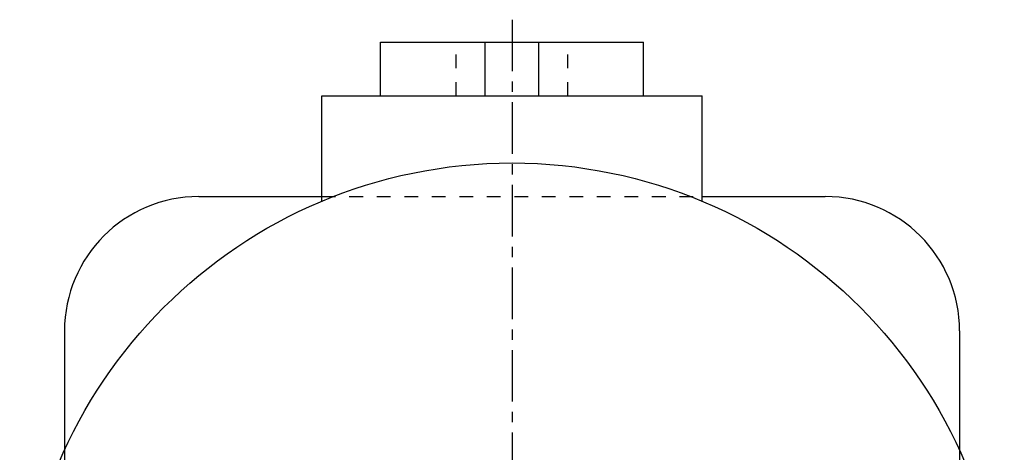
# Model space of a CAD drawing. Header units: millimetres. Extents: x 149 to 380, y 96 to 353.
# Tile 40 of 40: x 154 to 374, y 256 to 353. Entities that reach past the tile are written whole.
import ezdxf

# ---------------------------------------------------------------- set-up
doc = ezdxf.new("R2010")
doc.units = ezdxf.units.MM
doc.header["$LTSCALE"] = 30.734
doc.linetypes.add('CENTER', pattern=[0.6, 0.375, -0.075, 0.075, -0.075])
doc.linetypes.add('HIDDEN', pattern=[0.2, 0.1, -0.1])
doc.layers.get('0').update_dxf_attribs({"linetype": 'CONTINUOUS'})
doc.layers.add('DEFAULT_1', color=7, linetype='CENTER')
doc.layers.add('DEFAULT_2', color=8, linetype='HIDDEN')

msp = doc.modelspace()

# ---------------------------------------------------------------- linework, layer by layer
at = {"color": 7, "linetype": 'CONTINUOUS'}
for p, q in [((234.51, 335.62), (234.51, 347.62)), ((234.51, 347.62), (293.22, 347.62)), ((257.87, 335.62), (257.87, 347.62)), ((269.87, 335.62), (269.87, 347.62)), ((293.22, 335.62), (293.22, 347.62)), ((221.37, 312.09), (221.37, 335.62)), ((221.37, 335.62), (306.37, 335.62)), ((306.37, 312.09), (306.37, 335.62)), ((193.87, 313.12), (221.37, 313.12)), ((306.37, 313.12), (333.87, 313.12)), ((163.87, 283.12), (163.87, 256.42)), ((363.87, 283.12), (363.87, 256.42))]:
    msp.add_line(p, q, dxfattribs=at)
msp.add_circle((263.87, 210.62), 110, dxfattribs=at)
for centre, start, end in [((193.87, 283.12), 90, 180), ((333.87, 283.12), 0, 90)]:
    msp.add_arc(centre, 30, start, end, dxfattribs=at)
at = {"layer": 'DEFAULT_1', "color": 2, "linetype": 'CENTER'}
msp.add_line((263.87, 352.62), (263.87, 95.62), dxfattribs=at)
at = {"layer": 'DEFAULT_2', "color": 8, "linetype": 'HIDDEN'}
for p, q in [((251.37, 335.62), (251.37, 347.62)), ((276.37, 335.62), (276.37, 347.62)), ((221.37, 313.12), (306.37, 313.12)), ((163.87, 256.42), (163.87, 164.82)), ((363.87, 256.42), (363.87, 164.82))]:
    msp.add_line(p, q, dxfattribs=at)

doc.saveas('drawing.dxf')
